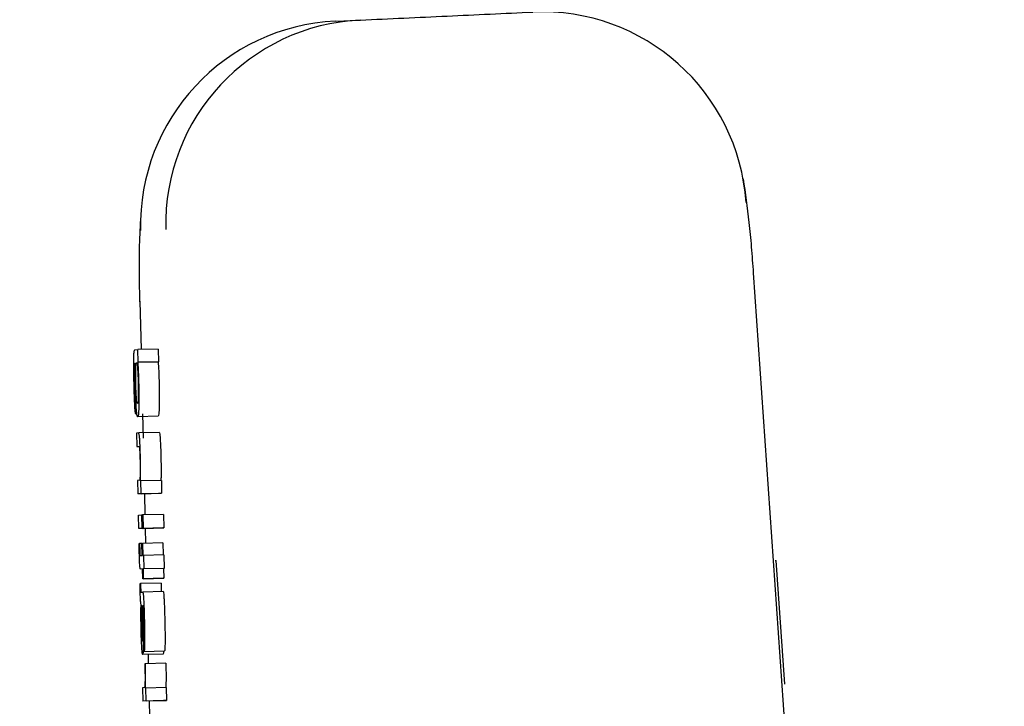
# Model space of a CAD drawing. Header units: inches. Extents: x 170 to 312, y 215 to 248.
# Tile 226 of 256: x 210.1557 to 210.2031, y 223.8664 to 223.8994. Entities that reach past the tile are written whole.
import ezdxf

# ---------------------------------------------------------------- set-up
doc = ezdxf.new("R2010")
doc.units = ezdxf.units.IN
doc.header["$LTSCALE"] = 0.25
doc.header["$MEASUREMENT"] = 0
doc.layers.add('ANNOTATIONS', color=1, linetype='Continuous')
doc.layers.add('MOTOR LH', color=7, linetype='Continuous')
doc.styles.add('ARIAL', font='arial.ttf', dxfattribs={"height": 0.09375})
doc.dimstyles.new('STANDARD$0', dxfattribs={"dimtxt": 0.09375, "dimasz": 0.09375, "dimexe": 0.03125, "dimexo": 0.046875, "dimgap": 0.09, "dimtad": 0, "dimtih": 1, "dimtoh": 1, "dimdec": 4, "dimzin": 0, "dimdsep": 46, "dimtxsty": 'ARIAL', "dimcen": 0.09, "dimadec": 0, "dimazin": 0, "dimtfac": 1, "dimtdec": 4, "dimtofl": 0, "dimtmove": 0, "dimatfit": 1, "dimfxl": 1, "dimtolj": 1, "dimtzin": 0, "dimarcsym": 0})

# ---------------------------------------------------------------- blocks, each defined once
blk = doc.blocks.new('*D154')
at = {"layer": 'ANNOTATIONS', "color": 0, "lineweight": -2, "transparency": 16777216}
for p, q in [((209.9529949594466, 224.4367350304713), (211.7989574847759, 224.4367350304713)), ((211.7677074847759, 224.3429850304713), (211.7677074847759, 222.643354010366)), ((211.7677074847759, 220.5088628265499), (211.7677074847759, 222.2084938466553)), ((211.0371824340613, 220.4151128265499), (211.7989574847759, 220.4151128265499))]:
    blk.add_line(p, q, dxfattribs=at)
at = {"layer": 'ANNOTATIONS', "color": 0, "transparency": 16777216}
for points in [[(211.7520824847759, 224.3429850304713), (211.7833324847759, 224.3429850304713), (211.7677074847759, 224.4367350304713)], [(211.7520824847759, 220.5088628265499), (211.7833324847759, 220.5088628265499), (211.7677074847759, 220.4151128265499)]]:
    blk.add_solid(points, dxfattribs=at)
at = {"layer": 'defpoints', "color": 0, "transparency": 16777216}
for p in [(209.9061199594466, 224.4367350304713), (210.9903074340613, 220.4151128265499), (211.7677074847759, 220.4151128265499)]:
    blk.add_point(p, dxfattribs=at)
at = {"layer": 'ANNOTATIONS', "color": 0, "transparency": 16777216, "insert": (211.7677074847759, 222.4259239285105), "char_height": 0.09375, "attachment_point": 5, "style": 'ARIAL'}
blk.add_mtext('\\A1;OPENING\\PHEIGHT', dxfattribs=at)
blk = doc.blocks.new('*D155')
at = {"layer": 'ANNOTATIONS', "color": 0, "lineweight": -2, "transparency": 16777216}
for p, q in [((209.9529949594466, 225.2727186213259), (212.453946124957, 225.2727186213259)), ((212.422696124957, 225.1789686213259), (212.422696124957, 223.0613458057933)), ((212.422696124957, 220.5088628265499), (212.422696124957, 222.6264856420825)), ((211.9575265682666, 220.4151128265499), (212.453946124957, 220.4151128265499))]:
    blk.add_line(p, q, dxfattribs=at)
at = {"layer": 'ANNOTATIONS', "color": 0, "transparency": 16777216}
for points in [[(212.407071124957, 225.1789686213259), (212.438321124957, 225.1789686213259), (212.422696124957, 225.2727186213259)], [(212.407071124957, 220.5088628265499), (212.438321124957, 220.5088628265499), (212.422696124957, 220.4151128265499)]]:
    blk.add_solid(points, dxfattribs=at)
at = {"layer": 'defpoints', "color": 0, "transparency": 16777216}
for p in [(209.9061199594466, 225.2727186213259), (211.9106515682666, 220.4151128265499), (212.422696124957, 220.4151128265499)]:
    blk.add_point(p, dxfattribs=at)
at = {"layer": 'ANNOTATIONS', "color": 0, "transparency": 16777216, "insert": (212.422696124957, 222.8439157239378), "char_height": 0.09375, "attachment_point": 5, "style": 'ARIAL'}
blk.add_mtext('\\A1;TOTAL\\PHEIGHT', dxfattribs=at)

msp = doc.modelspace()

# ---------------------------------------------------------------- linework, layer by layer
at = {"layer": 'MOTOR LH'}
for p, q in [((210.1709269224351, 223.8993122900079), (210.1721357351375, 223.8993681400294)), ((210.191036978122, 223.8872130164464), (210.2022862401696, 223.7254216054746)), ((210.1615190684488, 223.8858482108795), (210.1615724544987, 223.8835240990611)), ((210.1612652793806, 223.8835133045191), (210.1614137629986, 223.8835203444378)), ((210.1623969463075, 223.8835438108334), (210.1614137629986, 223.8835203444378)), ((210.1614283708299, 223.8829106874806), (210.1614137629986, 223.8835203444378)), ((210.1623969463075, 223.8835438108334), (210.1624115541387, 223.8829341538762)), ((210.161295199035, 223.8828675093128), (210.1612811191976, 223.8828670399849)), ((210.1614081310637, 223.8829097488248), (210.1623913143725, 223.8829332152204)), ((210.1614081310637, 223.8829097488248), (210.1614283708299, 223.8829106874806)), ((210.1624115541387, 223.8829341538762), (210.1614283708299, 223.8829106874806)), ((210.1624115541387, 223.8829341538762), (210.1623913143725, 223.8829332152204)), ((210.161300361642, 223.8810610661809), (210.1613158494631, 223.8804148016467)), ((210.162394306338, 223.8803115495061), (210.1614110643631, 223.8802876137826)), ((210.1616436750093, 223.8804227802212), (210.1616704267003, 223.8792583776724)), ((210.1614579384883, 223.8795080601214), (210.16135333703, 223.8795033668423)), ((210.16135333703, 223.8795033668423), (210.1613688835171, 223.8788566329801)), ((210.1624411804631, 223.879531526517), (210.1614579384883, 223.8795080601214)), ((210.1613688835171, 223.8788566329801), (210.161469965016, 223.8788613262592)), ((210.1615062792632, 223.8772318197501), (210.1614079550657, 223.877227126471)), ((210.1614079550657, 223.877227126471), (210.1614234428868, 223.8765808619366)), ((210.1615653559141, 223.8772008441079), (210.1615461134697, 223.877199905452)), ((210.1625485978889, 223.8772243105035), (210.1615653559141, 223.8772008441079)), ((210.1615800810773, 223.8765879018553), (210.1615653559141, 223.8772008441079)), ((210.1625485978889, 223.8772243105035), (210.1625633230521, 223.8766118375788)), ((210.1624066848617, 223.8766043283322), (210.1614234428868, 223.8765808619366)), ((210.1615800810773, 223.8765879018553), (210.1614234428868, 223.8765808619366)), ((210.1615800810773, 223.8765879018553), (210.1625633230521, 223.8766118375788)), ((210.1617317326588, 223.8765883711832), (210.1617551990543, 223.8755680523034)), ((210.1625633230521, 223.8766118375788), (210.1624066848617, 223.8766043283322)), ((210.1614480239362, 223.8755572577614), (210.1616046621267, 223.875564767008)), ((210.1614635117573, 223.8749109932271), (210.1614480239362, 223.8755572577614)), ((210.1616317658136, 223.8755652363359), (210.1616046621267, 223.875564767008)), ((210.1616201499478, 223.8749180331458), (210.1616046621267, 223.875564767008)), ((210.1616317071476, 223.8755657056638), (210.1616626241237, 223.8755671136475)), ((210.1616472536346, 223.8749194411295), (210.1616317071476, 223.8755657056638)), ((210.1626458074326, 223.875591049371), (210.1616626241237, 223.8755671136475)), ((210.1616626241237, 223.8755671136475), (210.1616781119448, 223.8749208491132)), ((210.1626458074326, 223.875591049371), (210.1626613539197, 223.8749443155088)), ((210.1624467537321, 223.8749344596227), (210.1614635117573, 223.8749109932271)), ((210.1616201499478, 223.8749180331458), (210.1614635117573, 223.8749109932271)), ((210.1616201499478, 223.8749180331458), (210.1626033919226, 223.8749419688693)), ((210.1626304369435, 223.8749429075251), (210.1616472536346, 223.8749194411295)), ((210.1616781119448, 223.8749208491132), (210.1616472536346, 223.8749194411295)), ((210.1616781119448, 223.8749208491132), (210.1626613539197, 223.8749443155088)), ((210.1617701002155, 223.8749185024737), (210.1617865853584, 223.8742018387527)), ((210.1626033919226, 223.8749419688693), (210.1624467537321, 223.8749344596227)), ((210.1626033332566, 223.8749424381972), (210.1626033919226, 223.8749419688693)), ((210.1626613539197, 223.8749443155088), (210.1626304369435, 223.8749429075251)), ((210.1614775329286, 223.8741938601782), (210.161501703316, 223.874194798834)), ((210.161613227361, 223.8741976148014), (210.161501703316, 223.874194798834)), ((210.1616131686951, 223.874199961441), (210.1616373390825, 223.8742009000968)), ((210.1616271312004, 223.8736175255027), (210.1616131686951, 223.874199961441)), ((210.1626205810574, 223.8742248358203), (210.1616373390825, 223.8742009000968)), ((210.1616373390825, 223.8742009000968), (210.1616513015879, 223.8736184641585)), ((210.1626205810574, 223.8742248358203), (210.1626345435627, 223.8736428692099)), ((210.1615314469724, 223.8736133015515), (210.1616271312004, 223.8736175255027)), ((210.1616513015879, 223.8736184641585), (210.1616907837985, 223.8736203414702)), ((210.1626740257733, 223.8736438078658), (210.1616907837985, 223.8736203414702)), ((210.1616907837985, 223.8736203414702), (210.1617063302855, 223.8729740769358)), ((210.1626740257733, 223.8736438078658), (210.1626895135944, 223.8729975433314)), ((210.1921001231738, 223.873371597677), (210.1921490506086, 223.8733739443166)), ((210.19255578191, 223.8674364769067), (210.1921490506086, 223.8733739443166)), ((210.1616426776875, 223.8729712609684), (210.1615507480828, 223.8729670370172)), ((210.1616426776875, 223.8729689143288), (210.1615507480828, 223.8729670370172)), ((210.1616539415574, 223.8724995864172), (210.1616426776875, 223.8729712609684)), ((210.1626500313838, 223.8729956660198), (210.161666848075, 223.8729721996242)), ((210.1617063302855, 223.8729740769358), (210.161666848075, 223.8729721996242)), ((210.161666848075, 223.8729721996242), (210.1616781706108, 223.872500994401)), ((210.1626895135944, 223.8729975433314), (210.1617063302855, 223.8729740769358)), ((210.1626895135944, 223.8729975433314), (210.1626500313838, 223.8729956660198)), ((210.1626500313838, 223.8729956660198), (210.1626613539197, 223.8725244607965)), ((210.1615252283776, 223.8722677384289), (210.1615493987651, 223.8722691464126)), ((210.1625326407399, 223.8722926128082), (210.1615493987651, 223.8722691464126)), ((210.1626371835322, 223.8725235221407), (210.1616539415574, 223.8724995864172)), ((210.1616781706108, 223.872500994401), (210.1616539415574, 223.8724995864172)), ((210.1616781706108, 223.872500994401), (210.1626613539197, 223.8725244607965)), ((210.1626613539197, 223.8725244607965), (210.1626371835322, 223.8725235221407)), ((210.1615725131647, 223.8718523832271), (210.1616520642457, 223.8718556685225)), ((210.1626353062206, 223.8718796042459), (210.1616520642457, 223.8718556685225)), ((210.1616087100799, 223.8712065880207), (210.1616301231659, 223.8712075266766)), ((210.1616341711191, 223.8708203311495), (210.1616431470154, 223.8703120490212)), ((210.161656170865, 223.8708583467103), (210.1616658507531, 223.8703261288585)), ((210.1617134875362, 223.8690040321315), (210.1616979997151, 223.8696502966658)), ((210.1626340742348, 223.8688730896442), (210.16165083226, 223.8688491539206)), ((210.1617134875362, 223.8690040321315), (210.162696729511, 223.8690274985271)), ((210.1619093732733, 223.8688557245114), (210.1619195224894, 223.8684136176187)), ((210.1617796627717, 223.8684103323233), (210.1617509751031, 223.8684089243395)), ((210.1627628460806, 223.8684337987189), (210.1617796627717, 223.8684103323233)), ((210.1617297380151, 223.8672623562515), (210.1616471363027, 223.8672581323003)), ((210.1616471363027, 223.8672581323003), (210.1616626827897, 223.866611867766)), ((210.161804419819, 223.8672388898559), (210.1617790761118, 223.8672374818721)), ((210.1627876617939, 223.8672623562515), (210.161804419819, 223.8672388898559)), ((210.1618192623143, 223.8666193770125), (210.161804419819, 223.8672388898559)), ((210.1627876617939, 223.8672623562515), (210.1628025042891, 223.8666428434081)), ((210.1626459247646, 223.8666353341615), (210.1616626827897, 223.866611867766)), ((210.1618192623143, 223.8666193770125), (210.1616626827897, 223.866611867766)), ((210.1618192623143, 223.8666193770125), (210.1628025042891, 223.8666428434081)), ((210.1619607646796, 223.8666189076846), (210.1619778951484, 223.865873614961)), ((210.1628025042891, 223.8666428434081), (210.1626459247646, 223.8666353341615))]:
    msp.add_line(p, q, dxfattribs=at)
for centre, radius, start, end in [((210.1808780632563, 223.8899231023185), 0.00983834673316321, 3.89677639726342, 92.62676509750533), ((210.1713850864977, 223.8894841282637), 0.009838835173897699, 92.66905210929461, 181.3942162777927), ((210.1725938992, 223.8895399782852), 0.009838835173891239, 92.66905210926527, 181.3942162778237)]:
    msp.add_arc(centre, radius, start, end, dxfattribs=at)
for points, knots in [([(210.1721357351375, 223.8993681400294), (210.1735282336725, 223.8994324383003), (210.1763132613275, 223.8995610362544), (210.1790557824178, 223.8996877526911), (210.1804270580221, 223.8997511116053)], [0, 0, 0, 0, 0.4999945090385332, 1, 1, 1, 1]), ([(210.1905568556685, 223.8917265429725), (210.1906550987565, 223.8910567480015), (210.1908014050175, 223.8900592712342), (210.1909453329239, 223.8884910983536), (210.1910110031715, 223.8876161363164), (210.1910431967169, 223.8871872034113)], [0, 0, 0, 0, 0.5102816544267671, 0.7599252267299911, 1, 1, 1, 1]), ([(210.1615151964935, 223.8858223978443), (210.1615076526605, 223.8862551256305), (210.1614921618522, 223.8871437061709), (210.1614900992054, 223.8885274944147), (210.1615317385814, 223.8893145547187), (210.1615560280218, 223.8897736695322)], [0, 0, 0, 0, 0.2834284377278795, 0.5820032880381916, 1, 1, 1, 1]), ([(210.1612328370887, 223.881894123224), (210.1612284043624, 223.8820973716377), (210.1612207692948, 223.8824474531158), (210.1612180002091, 223.8829071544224), (210.1612231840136, 223.8832391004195), (210.1612387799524, 223.8834770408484), (210.1612552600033, 223.8834995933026), (210.1612652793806, 223.8835133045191)], [0, 0, 0, 0, 0.21734416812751, 0.3743604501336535, 0.532198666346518, 0.7155908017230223, 1, 1, 1, 1]), ([(210.1612511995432, 223.8826229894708), (210.161250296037, 223.8825665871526), (210.1612484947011, 223.882454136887), (210.1612507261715, 223.8821877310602), (210.1612550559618, 223.8819880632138), (210.161257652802, 223.8818683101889)], [0, 0, 0, 0, 0.2871244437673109, 0.5724449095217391, 1, 1, 1, 1]), ([(210.1612811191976, 223.8828670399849), (210.1612753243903, 223.8828583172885), (210.1612648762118, 223.8828425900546), (210.1612550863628, 223.8827429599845), (210.161251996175, 223.8826475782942), (210.1612511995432, 223.8826229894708)], [0, 0, 0, 0, 0.4803206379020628, 0.866029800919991, 1, 1, 1, 1]), ([(210.1612977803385, 223.8818195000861), (210.1612950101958, 223.8819540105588), (210.1612894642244, 223.8822233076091), (210.1612887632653, 223.8825964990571), (210.1612929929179, 223.8827746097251), (210.161295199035, 223.8828675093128)], [0, 0, 0, 0, 0.3231519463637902, 0.6469672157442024, 1, 1, 1, 1]), ([(210.1613165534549, 223.8825723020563), (210.1613193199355, 223.8826489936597), (210.1613262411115, 223.8828408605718), (210.1613411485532, 223.8828917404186), (210.1613511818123, 223.8828961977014), (210.161353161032, 223.8828970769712)], [0, 0, 0, 0, 0.3483284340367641, 0.8714474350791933, 1, 1, 1, 1]), ([(210.161353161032, 223.8828970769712), (210.161358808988, 223.8828920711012), (210.1613718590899, 223.8828805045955), (210.1613897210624, 223.8827681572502), (210.1614010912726, 223.8826193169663), (210.1614039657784, 223.8825816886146)], [0, 0, 0, 0, 0.3631050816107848, 0.8389864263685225, 1, 1, 1, 1]), ([(210.1614081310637, 223.8829097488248), (210.1614125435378, 223.8828554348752), (210.1614221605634, 223.8827370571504), (210.1614332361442, 223.8825619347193), (210.1614388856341, 223.8824346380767), (210.1614400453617, 223.8824085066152)], [0, 0, 0, 0, 0.4025470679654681, 0.8773548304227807, 1, 1, 1, 1]), ([(210.1623913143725, 223.8829332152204), (210.1623957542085, 223.8828790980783), (210.1624054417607, 223.8827610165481), (210.162416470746, 223.8825854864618), (210.1624221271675, 223.8824581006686), (210.1624232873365, 223.8824319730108)], [0, 0, 0, 0, 0.4021000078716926, 0.8773668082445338, 1, 1, 1, 1]), ([(210.1613203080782, 223.8818880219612), (210.1613183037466, 223.8819859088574), (210.1613142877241, 223.8821820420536), (210.161313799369, 223.8824165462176), (210.1613157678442, 223.882527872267), (210.1613165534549, 223.8825723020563)], [0, 0, 0, 0, 0.3744940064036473, 0.7503630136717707, 1, 1, 1, 1]), ([(210.1614039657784, 223.8825816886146), (210.161408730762, 223.8825068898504), (210.1614175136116, 223.8823690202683), (210.1614272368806, 223.8821249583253), (210.161431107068, 223.8819761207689), (210.1614326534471, 223.8819166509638)], [0, 0, 0, 0, 0.4159182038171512, 0.7666232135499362, 1, 1, 1, 1]), ([(210.1614400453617, 223.8824085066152), (210.1614428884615, 223.8823387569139), (210.1614503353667, 223.8821560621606), (210.1614556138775, 223.8819567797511), (210.1614588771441, 223.8818335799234)], [0, 0, 0, 0, 0.3817827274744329, 1, 1, 1, 1]), ([(210.1624232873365, 223.8824319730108), (210.1624261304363, 223.8823622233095), (210.1624335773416, 223.8821795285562), (210.1624388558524, 223.8819802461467), (210.162442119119, 223.881857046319)], [0, 0, 0, 0, 0.3817827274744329, 1, 1, 1, 1]), ([(210.1612537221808, 223.8812009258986), (210.1612507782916, 223.8812833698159), (210.1612427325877, 223.8815086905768), (210.161236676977, 223.8817445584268), (210.1612328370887, 223.881894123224)], [0, 0, 0, 0, 0.3658957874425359, 1, 1, 1, 1]), ([(210.161257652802, 223.8818683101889), (210.1612606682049, 223.8817549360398), (210.1612657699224, 223.8815631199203), (210.1612767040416, 223.8813224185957), (210.1612882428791, 223.8811507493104), (210.1612960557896, 223.8810929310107), (210.161300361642, 223.8810610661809)], [0, 0, 0, 0, 0.3089432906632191, 0.5226967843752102, 0.7369485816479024, 1, 1, 1, 1]), ([(210.1613444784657, 223.88071517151), (210.1613373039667, 223.8808274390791), (210.1613229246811, 223.8810524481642), (210.1613071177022, 223.8814598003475), (210.1613003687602, 223.8817197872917), (210.1612977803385, 223.8818195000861)], [0, 0, 0, 0, 0.3803746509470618, 0.7623550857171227, 1, 1, 1, 1]), ([(210.1613501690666, 223.8811985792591), (210.1613456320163, 223.8812666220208), (210.1613365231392, 223.8814032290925), (210.1613263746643, 223.881658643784), (210.1613220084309, 223.8818237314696), (210.1613203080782, 223.8818880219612)], [0, 0, 0, 0, 0.3773052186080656, 0.7575024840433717, 0.9999999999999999, 0.9999999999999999, 0.9999999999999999, 0.9999999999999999]), ([(210.1614326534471, 223.8819166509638), (210.1614346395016, 223.8818213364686), (210.161438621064, 223.8816302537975), (210.1614390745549, 223.8813811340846), (210.16143646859, 223.8812642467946), (210.1614352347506, 223.8812089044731)], [0, 0, 0, 0, 0.3438484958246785, 0.6893336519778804, 1, 1, 1, 1]), ([(210.1614588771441, 223.8818335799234), (210.1614619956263, 223.8816830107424), (210.1614682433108, 223.881381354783), (210.1614689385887, 223.8809939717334), (210.1614651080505, 223.8808101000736), (210.1614633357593, 223.8807250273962)], [0, 0, 0, 0, 0.3487399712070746, 0.6986787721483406, 1, 1, 1, 1]), ([(210.162442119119, 223.881857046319), (210.1624452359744, 223.8817064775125), (210.162451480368, 223.8814048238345), (210.1624521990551, 223.8810174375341), (210.1624483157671, 223.8808335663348), (210.1624465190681, 223.8807484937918)], [0, 0, 0, 0, 0.3487420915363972, 0.6986794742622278, 1, 1, 1, 1]), ([(210.1612797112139, 223.8806851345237), (210.1612759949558, 223.8807412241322), (210.1612665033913, 223.880884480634), (210.1612585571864, 223.8810812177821), (210.1612537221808, 223.8812009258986)], [0, 0, 0, 0, 0.3915327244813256, 1, 1, 1, 1]), ([(210.161395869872, 223.8809343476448), (210.1613902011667, 223.8809392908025), (210.1613788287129, 223.8809492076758), (210.1613629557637, 223.8810419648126), (210.1613532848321, 223.881160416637), (210.1613501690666, 223.8811985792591)], [0, 0, 0, 0, 0.4025060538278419, 0.8075003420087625, 1, 1, 1, 1]), ([(210.1614352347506, 223.8812089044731), (210.1614323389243, 223.8811467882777), (210.161424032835, 223.8809686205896), (210.1614083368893, 223.8809380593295), (210.1613975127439, 223.8809348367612), (210.161395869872, 223.8809343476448)], [0, 0, 0, 0, 0.3122458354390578, 0.8956137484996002, 1, 1, 1, 1]), ([(210.1614110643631, 223.8802876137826), (210.1614045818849, 223.880293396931), (210.1613878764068, 223.8803083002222), (210.1613645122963, 223.8804552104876), (210.1613486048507, 223.8806616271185), (210.1613444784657, 223.88071517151)], [0, 0, 0, 0, 0.3195520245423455, 0.8234920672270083, 1, 1, 1, 1]), ([(210.1614633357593, 223.8807250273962), (210.161458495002, 223.8806110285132), (210.1614462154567, 223.8803218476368), (210.1614243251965, 223.8803005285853), (210.1614110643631, 223.8802876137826)], [0, 0, 0, 0, 0.3942130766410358, 1, 1, 1, 1]), ([(210.1624465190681, 223.8807484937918), (210.1624417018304, 223.8806344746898), (210.1624294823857, 223.8803452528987), (210.1624075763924, 223.880324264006), (210.1623943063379, 223.8803115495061)], [0, 0, 0, 0, 0.3942272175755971, 1, 1, 1, 1]), ([(210.1613158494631, 223.8804148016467), (210.1613102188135, 223.8804356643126), (210.1612986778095, 223.8804784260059), (210.1612861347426, 223.8806151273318), (210.1612797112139, 223.8806851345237)], [0, 0, 0, 0, 0.4878821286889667, 1, 1, 1, 1]), ([(210.1615428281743, 223.8783356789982), (210.1615387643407, 223.8784880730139), (210.1615318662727, 223.8787467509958), (210.1615173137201, 223.8790753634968), (210.1615012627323, 223.879312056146), (210.1614803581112, 223.8794835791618), (210.161466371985, 223.8794988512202), (210.1614579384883, 223.8795080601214)], [0, 0, 0, 0, 0.2127985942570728, 0.3612104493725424, 0.5098244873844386, 0.7044289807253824, 1, 1, 1, 1]), ([(210.1624411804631, 223.879531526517), (210.162450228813, 223.8795214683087), (210.162464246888, 223.8795058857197), (210.1624849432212, 223.8793275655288), (210.1625001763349, 223.8791037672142), (210.1625149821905, 223.8787753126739), (210.1625219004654, 223.8785142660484), (210.1625260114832, 223.8783591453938)], [0, 0, 0, 0, 0.3150468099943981, 0.4880834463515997, 0.635712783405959, 0.783531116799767, 1, 1, 1, 1]), ([(210.161469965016, 223.8788613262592), (210.1614773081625, 223.8788524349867), (210.1614874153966, 223.8788401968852), (210.1615022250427, 223.8786848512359), (210.1615109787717, 223.8785313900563), (210.1615179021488, 223.8783513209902), (210.1615210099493, 223.8782314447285), (210.1615225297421, 223.8781728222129)], [0, 0, 0, 0, 0.4132319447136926, 0.5687796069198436, 0.7257195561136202, 0.8658699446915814, 0.9999999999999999, 0.9999999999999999, 0.9999999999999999, 0.9999999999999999]), ([(210.1615516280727, 223.8777706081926), (210.161551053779, 223.8778454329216), (210.1615496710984, 223.8780255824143), (210.1615453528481, 223.8782212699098), (210.1615428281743, 223.8783356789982)], [0, 0, 0, 0, 0.4153479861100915, 0.9999999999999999, 0.9999999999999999, 0.9999999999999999, 0.9999999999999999]), ([(210.1625260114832, 223.8783591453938), (210.1625278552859, 223.8782783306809), (210.1625323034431, 223.8780833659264), (210.1625339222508, 223.877900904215), (210.1625348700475, 223.8777940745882)], [0, 0, 0, 0, 0.4145093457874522, 1, 1, 1, 1]), ([(210.1615225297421, 223.8781728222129), (210.161524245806, 223.8780862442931), (210.1615276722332, 223.87791337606), (210.1615279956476, 223.877676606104), (210.1615259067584, 223.8775529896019), (210.1615248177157, 223.8774885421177)], [0, 0, 0, 0, 0.3244362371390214, 0.647794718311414, 1, 1, 1, 1]), ([(210.1615248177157, 223.8774885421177), (210.1615223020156, 223.8774028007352), (210.1615181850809, 223.8772624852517), (210.1615096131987, 223.87724040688), (210.1615062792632, 223.8772318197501)], [0, 0, 0, 0, 0.6110614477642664, 1, 1, 1, 1]), ([(210.1615461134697, 223.877199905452), (210.1615477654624, 223.8772830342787), (210.1615511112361, 223.8774513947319), (210.1615514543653, 223.8776633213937), (210.1615516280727, 223.8777706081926)], [0, 0, 0, 0, 0.4937550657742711, 1, 1, 1, 1]), ([(210.1625348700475, 223.8777940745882), (210.1625345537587, 223.8776667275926), (210.162534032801, 223.8774569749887), (210.1625306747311, 223.8772892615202), (210.1625293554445, 223.8772233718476)], [0, 0, 0, 0, 0.6071295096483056, 1, 1, 1, 1]), ([(210.1614874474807, 223.8737254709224), (210.161485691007, 223.8738036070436), (210.161482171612, 223.8739601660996), (210.1614790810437, 223.8741158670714), (210.1614775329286, 223.8741938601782)], [0, 0, 0, 0, 0.4990840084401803, 1, 1, 1, 1]), ([(210.161501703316, 223.874194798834), (210.1615021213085, 223.8741682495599), (210.1615029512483, 223.8741155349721), (210.1615044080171, 223.8740359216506), (210.1615055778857, 223.8739825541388), (210.1615061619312, 223.873955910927)], [0, 0, 0, 0, 0.3369175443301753, 0.6689625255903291, 1, 1, 1, 1]), ([(210.1614998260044, 223.873334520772), (210.1614984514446, 223.8733698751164), (210.1614957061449, 223.8734404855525), (210.161491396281, 223.8735716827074), (210.1614889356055, 223.8736675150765), (210.1614874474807, 223.8737254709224)], [0, 0, 0, 0, 0.283841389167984, 0.5668939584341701, 1, 1, 1, 1]), ([(210.1615061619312, 223.873955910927), (210.161506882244, 223.8739268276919), (210.1615086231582, 223.8738565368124), (210.1615118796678, 223.8737640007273), (210.1615146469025, 223.8737151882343), (210.1615156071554, 223.8736982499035)], [0, 0, 0, 0, 0.3154735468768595, 0.7624637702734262, 1, 1, 1, 1]), ([(210.1615156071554, 223.8736982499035), (210.1615168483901, 223.8736821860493), (210.1615205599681, 223.8736341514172), (210.1615258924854, 223.8736162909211), (210.1615297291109, 223.8736142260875), (210.1615314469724, 223.8736133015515)], [0, 0, 0, 0, 0.2172081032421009, 0.6495023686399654, 1, 1, 1, 1]), ([(210.1615170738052, 223.8730623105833), (210.1615137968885, 223.8730983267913), (210.1615076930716, 223.8731654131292), (210.1615023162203, 223.8732809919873), (210.1614998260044, 223.873334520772)], [0, 0, 0, 0, 0.536863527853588, 0.9999999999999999, 0.9999999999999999, 0.9999999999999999, 0.9999999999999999]), ([(210.1615507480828, 223.8729670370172), (210.1615465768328, 223.8729684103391), (210.1615392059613, 223.8729708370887), (210.1615281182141, 223.872987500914), (210.1615207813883, 223.8730371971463), (210.1615170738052, 223.8730623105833)], [0, 0, 0, 0, 0.3920510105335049, 0.6927797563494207, 0.9999999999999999, 0.9999999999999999, 0.9999999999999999, 0.9999999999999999]), ([(210.1615326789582, 223.8718401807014), (210.1615314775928, 223.871899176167), (210.1615285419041, 223.8720433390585), (210.1615264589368, 223.8721844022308), (210.1615252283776, 223.8722677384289)], [0, 0, 0, 0, 0.4092278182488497, 1, 1, 1, 1]), ([(210.1615493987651, 223.8722691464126), (210.1615494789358, 223.8722384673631), (210.1615496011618, 223.8721916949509), (210.1615503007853, 223.8721227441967), (210.1615510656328, 223.8720856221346), (210.1615514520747, 223.8720668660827)], [0, 0, 0, 0, 0.485370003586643, 0.7399813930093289, 1, 1, 1, 1]), ([(210.1625326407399, 223.8722926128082), (210.1625326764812, 223.8722619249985), (210.1625327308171, 223.8722152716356), (210.1625335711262, 223.8721464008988), (210.1625343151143, 223.8721092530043), (210.1625346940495, 223.8720903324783)], [0, 0, 0, 0, 0.4853664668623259, 0.7378818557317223, 1, 1, 1, 1]), ([(210.1615721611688, 223.8712591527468), (210.1615675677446, 223.8712757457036), (210.1615603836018, 223.8713016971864), (210.1615495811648, 223.8714153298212), (210.161541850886, 223.8715527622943), (210.1615362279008, 223.871703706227), (210.1615337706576, 223.8717981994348), (210.1615326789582, 223.8718401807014)], [0, 0, 0, 0, 0.3326371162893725, 0.5202464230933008, 0.709863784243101, 0.871098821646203, 1, 1, 1, 1]), ([(210.1615514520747, 223.8720668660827), (210.1615520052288, 223.872046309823), (210.1615531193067, 223.872004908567), (210.1615556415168, 223.8719521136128), (210.1615588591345, 223.8719065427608), (210.1615648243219, 223.8718575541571), (210.1615693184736, 223.871854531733), (210.1615725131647, 223.8718523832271)], [0, 0, 0, 0, 0.1192632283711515, 0.240201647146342, 0.3442685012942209, 0.533869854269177, 1, 1, 1, 1]), ([(210.1616520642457, 223.8718556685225), (210.1616581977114, 223.8718466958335), (210.161668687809, 223.8718313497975), (210.1616855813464, 223.8716683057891), (210.1617011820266, 223.8714133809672), (210.1617177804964, 223.8710010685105), (210.1617264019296, 223.870668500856), (210.1617316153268, 223.8704673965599)], [0, 0, 0, 0, 0.2162907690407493, 0.3699232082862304, 0.5241141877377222, 0.712230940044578, 1, 1, 1, 1]), ([(210.1625346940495, 223.8720903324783), (210.1625352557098, 223.8720697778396), (210.1625363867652, 223.8720283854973), (210.1625387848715, 223.8719755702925), (210.1625421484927, 223.8719300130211), (210.1625480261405, 223.8718810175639), (210.1625525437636, 223.8718779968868), (210.1625557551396, 223.8718758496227)], [0, 0, 0, 0, 0.1192665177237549, 0.2401754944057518, 0.3442504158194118, 0.5338569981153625, 1, 1, 1, 1]), ([(210.1626353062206, 223.8718796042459), (210.1626414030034, 223.8718706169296), (210.162651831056, 223.8718552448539), (210.1626688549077, 223.8716922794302), (210.1626844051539, 223.8714368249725), (210.1627010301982, 223.871024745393), (210.1627096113, 223.8706922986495), (210.1627147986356, 223.8704913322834)], [0, 0, 0, 0, 0.216290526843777, 0.3699474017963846, 0.524301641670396, 0.7124370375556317, 1, 1, 1, 1]), ([(210.161576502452, 223.870015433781), (210.161573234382, 223.8701760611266), (210.161566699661, 223.8704972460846), (210.1615660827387, 223.8709295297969), (210.1615701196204, 223.8711484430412), (210.1615721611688, 223.8712591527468)], [0, 0, 0, 0, 0.3308756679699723, 0.661607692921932, 0.9999999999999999, 0.9999999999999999, 0.9999999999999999, 0.9999999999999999]), ([(210.1615901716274, 223.8707105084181), (210.1615904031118, 223.8708131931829), (210.1615907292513, 223.8709578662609), (210.161593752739, 223.8710593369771), (210.1615946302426, 223.8710887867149)], [0, 0, 0, 0, 0.7097710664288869, 1, 1, 1, 1]), ([(210.1615946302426, 223.8710887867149), (210.1615959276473, 223.871116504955), (210.1615993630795, 223.8711899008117), (210.1616051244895, 223.8712001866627), (210.1616087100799, 223.8712065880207)], [0, 0, 0, 0, 0.377654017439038, 1, 1, 1, 1]), ([(210.1616301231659, 223.8712075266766), (210.1616304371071, 223.8711462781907), (210.1616310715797, 223.8710224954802), (210.1616331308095, 223.8708881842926), (210.1616341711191, 223.8708203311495)], [0, 0, 0, 0, 0.4948064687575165, 0.9999999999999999, 0.9999999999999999, 0.9999999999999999, 0.9999999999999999]), ([(210.1616541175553, 223.871098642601), (210.1616540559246, 223.871077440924), (210.1616539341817, 223.8710355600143), (210.1616545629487, 223.8709537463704), (210.1616555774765, 223.8708935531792), (210.161656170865, 223.8708583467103)], [0, 0, 0, 0, 0.2985390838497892, 0.5897216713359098, 1, 1, 1, 1]), ([(210.1616638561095, 223.8712126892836), (210.1616616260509, 223.8712090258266), (210.1616581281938, 223.8712032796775), (210.1616550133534, 223.8711560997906), (210.1616543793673, 223.8711154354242), (210.1616541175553, 223.871098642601)], [0, 0, 0, 0, 0.5080194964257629, 0.7968309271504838, 1, 1, 1, 1]), ([(210.1617079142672, 223.8704462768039), (210.1617048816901, 223.8705634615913), (210.1617001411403, 223.8707466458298), (210.1616905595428, 223.8709776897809), (210.1616820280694, 223.871115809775), (210.161672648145, 223.8712000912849), (210.1616670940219, 223.8712080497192), (210.1616638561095, 223.8712126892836)], [0, 0, 0, 0, 0.3023554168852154, 0.4726445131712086, 0.6448125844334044, 0.7929347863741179, 1, 1, 1, 1]), ([(210.16159744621, 223.8701510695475), (210.1615958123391, 223.8702243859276), (210.1615914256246, 223.8704212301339), (210.1615906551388, 223.8705989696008), (210.1615901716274, 223.8707105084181)], [0, 0, 0, 0, 0.3724589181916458, 1, 1, 1, 1]), ([(210.1616431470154, 223.8703120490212), (210.1616447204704, 223.8702205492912), (210.1616475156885, 223.8700580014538), (210.1616499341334, 223.8698454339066), (210.1616504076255, 223.869710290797), (210.161649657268, 223.8696562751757), (210.1616494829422, 223.869643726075)], [0, 0, 0, 0, 0.3847016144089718, 0.6834163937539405, 0.9264501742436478, 1, 1, 1, 1]), ([(210.1616658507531, 223.8703261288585), (210.1616688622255, 223.8701624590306), (210.1616749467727, 223.8698317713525), (210.1616774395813, 223.8695225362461), (210.1616786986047, 223.8693663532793)], [0, 0, 0, 0, 0.4949377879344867, 1, 1, 1, 1]), ([(210.1616979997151, 223.8696502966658), (210.1617024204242, 223.8696616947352), (210.1617093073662, 223.8696794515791), (210.1617145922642, 223.8698137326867), (210.1617157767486, 223.8699872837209), (210.1617132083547, 223.8702082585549), (210.1617096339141, 223.8703689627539), (210.1617079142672, 223.8704462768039)], [0, 0, 0, 0, 0.2883258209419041, 0.4491775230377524, 0.6105369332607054, 0.8126311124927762, 1, 1, 1, 1]), ([(210.1617316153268, 223.8704673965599), (210.1617358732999, 223.8702694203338), (210.1617431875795, 223.8699293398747), (210.1617452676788, 223.869569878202), (210.1617438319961, 223.8694260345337), (210.1617434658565, 223.8693893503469)], [0, 0, 0, 0, 0.5092932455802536, 0.8748559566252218, 1, 1, 1, 1]), ([(210.1627147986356, 223.8704913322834), (210.1627191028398, 223.8702932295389), (210.1627264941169, 223.8699530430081), (210.1627283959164, 223.8695932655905), (210.1627270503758, 223.8694498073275), (210.1627267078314, 223.8694132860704)], [0, 0, 0, 0, 0.5096399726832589, 0.8751653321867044, 1, 1, 1, 1]), ([(210.1616095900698, 223.8691645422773), (210.1616044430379, 223.8692557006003), (210.1615941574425, 223.869437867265), (210.1615834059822, 223.8697464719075), (210.1615784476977, 223.8699396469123), (210.161576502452, 223.870015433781)], [0, 0, 0, 0, 0.3783719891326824, 0.756121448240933, 1, 1, 1, 1]), ([(210.1616150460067, 223.8696761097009), (210.1616120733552, 223.8697340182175), (210.161606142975, 223.8698495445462), (210.1616006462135, 223.8700212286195), (210.1615981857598, 223.8701210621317), (210.16159744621, 223.8701510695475)], [0, 0, 0, 0, 0.4127851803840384, 0.8234981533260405, 1, 1, 1, 1]), ([(210.1616369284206, 223.8694958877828), (210.1616334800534, 223.8695020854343), (210.1616276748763, 223.8695125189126), (210.1616198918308, 223.8695978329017), (210.1616161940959, 223.8696575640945), (210.1616150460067, 223.8696761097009)], [0, 0, 0, 0, 0.5022064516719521, 0.8454428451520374, 1, 1, 1, 1]), ([(210.1616494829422, 223.869643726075), (210.1616483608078, 223.8696054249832), (210.1616461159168, 223.8695288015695), (210.1616409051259, 223.8694984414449), (210.1616376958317, 223.8694963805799), (210.1616369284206, 223.8694958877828)], [0, 0, 0, 0, 0.4319656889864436, 0.864170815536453, 1, 1, 1, 1]), ([(210.1616786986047, 223.8693663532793), (210.1616784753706, 223.8693085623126), (210.1616778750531, 223.8691531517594), (210.1616740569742, 223.8690500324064), (210.1616716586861, 223.868985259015)], [0, 0, 0, 0, 0.3718599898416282, 1, 1, 1, 1]), ([(210.1617434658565, 223.8693893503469), (210.1617416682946, 223.8693028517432), (210.1617380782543, 223.8691300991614), (210.1617266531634, 223.8690202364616), (210.1617176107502, 223.8690091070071), (210.1617134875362, 223.8690040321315)], [0, 0, 0, 0, 0.3529840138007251, 0.7049697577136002, 0.9999999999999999, 0.9999999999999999, 0.9999999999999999, 0.9999999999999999]), ([(210.1627267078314, 223.8694132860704), (210.1627249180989, 223.8693268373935), (210.162721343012, 223.8691541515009), (210.1627098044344, 223.8690435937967), (210.1627008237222, 223.8690325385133), (210.162696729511, 223.8690274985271)], [0, 0, 0, 0, 0.3529371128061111, 0.7050109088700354, 1, 1, 1, 1]), ([(210.16165083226, 223.8688491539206), (210.1616435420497, 223.8688610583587), (210.1616305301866, 223.8688823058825), (210.1616159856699, 223.8690783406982), (210.1616095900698, 223.8691645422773)], [0, 0, 0, 0, 0.560274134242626, 1, 1, 1, 1]), ([(210.1616716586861, 223.868985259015), (210.1616695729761, 223.8689525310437), (210.1616640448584, 223.8688657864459), (210.1616559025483, 223.8688555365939), (210.16165083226, 223.8688491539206)], [0, 0, 0, 0, 0.3772911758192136, 1, 1, 1, 1]), ([(210.1626548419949, 223.8690087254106), (210.1626527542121, 223.8689759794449), (210.1626472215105, 223.8688892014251), (210.162639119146, 223.868879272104), (210.1626340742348, 223.8688730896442)], [0, 0, 0, 0, 0.3773532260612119, 1, 1, 1, 1]), ([(210.1617509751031, 223.8684089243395), (210.1617515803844, 223.868386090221), (210.1617527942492, 223.8683402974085), (210.1617547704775, 223.8682663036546), (210.1617560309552, 223.8682151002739), (210.16175672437, 223.8681869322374)], [0, 0, 0, 0, 0.3091242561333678, 0.6199349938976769, 1, 1, 1, 1]), ([(210.1617867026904, 223.8681714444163), (210.1617859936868, 223.8681985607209), (210.1617845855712, 223.868252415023), (210.1617822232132, 223.8683320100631), (210.161780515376, 223.8683842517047), (210.1617796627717, 223.8684103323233)], [0, 0, 0, 0, 0.3368061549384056, 0.6689134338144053, 1, 1, 1, 1]), ([(210.1627628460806, 223.8684337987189), (210.1627637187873, 223.8684072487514), (210.1627654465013, 223.868354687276), (210.1627678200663, 223.8682750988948), (210.1627692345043, 223.868221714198), (210.1627699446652, 223.8681949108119)], [0, 0, 0, 0, 0.3369700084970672, 0.6671059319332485, 1, 1, 1, 1]), ([(210.16175672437, 223.8681869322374), (210.1617588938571, 223.8680830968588), (210.1617632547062, 223.8678743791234), (210.1617637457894, 223.8676064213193), (210.1617604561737, 223.867491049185), (210.1617589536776, 223.8674383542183)], [0, 0, 0, 0, 0.349736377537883, 0.7029991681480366, 1, 1, 1, 1]), ([(210.1617790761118, 223.8672374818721), (210.161784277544, 223.8673605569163), (210.1617914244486, 223.8675296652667), (210.1617920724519, 223.8678916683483), (210.1617885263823, 223.8680764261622), (210.1617867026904, 223.8681714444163)], [0, 0, 0, 0, 0.5649545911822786, 0.7762624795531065, 1, 1, 1, 1]), ([(210.1627699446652, 223.8681949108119), (210.1627715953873, 223.8681121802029), (210.1627748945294, 223.86794683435), (210.1627751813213, 223.8676801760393), (210.1627707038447, 223.8674475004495), (210.1627649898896, 223.8673203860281), (210.1627623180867, 223.8672609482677)], [0, 0, 0, 0, 0.1943396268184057, 0.3884082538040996, 0.7140242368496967, 1, 1, 1, 1]), ([(210.1617589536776, 223.8674383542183), (210.1617567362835, 223.8673991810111), (210.1617493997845, 223.8672695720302), (210.1617378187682, 223.8672653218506), (210.1617297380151, 223.8672623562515)], [0, 0, 0, 0, 0.3022414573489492, 1, 1, 1, 1])]:
    msp.add_open_spline(points, degree=3, knots=knots, dxfattribs=at)

# ---------------------------------------------------------------- dimensions: what is measured, and where the dimension line sits
at = {"layer": 'ANNOTATIONS'}
for base, p1, p2, text, picture, middle in [((212.422696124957, 220.4151128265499), (209.9061199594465, 225.2727186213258), (211.9106515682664, 220.4151128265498), 'TOTAL\\PHEIGHT', '*D155', (212.422696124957, 222.8439157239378)), ((211.7677074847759, 220.4151128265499), (209.9061199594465, 224.4367350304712), (210.9903074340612, 220.4151128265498), 'OPENING\\PHEIGHT', '*D154', (211.7677074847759, 222.4259239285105))]:
    dim = msp.add_linear_dim(base=base, p1=p1, p2=p2, angle=90, text=text, dimstyle='STANDARD$0', dxfattribs=at)
    dim.commit()
    dim.dimension.update_dxf_attribs({"geometry": picture, "text_midpoint": middle})

doc.saveas('drawing.dxf')
